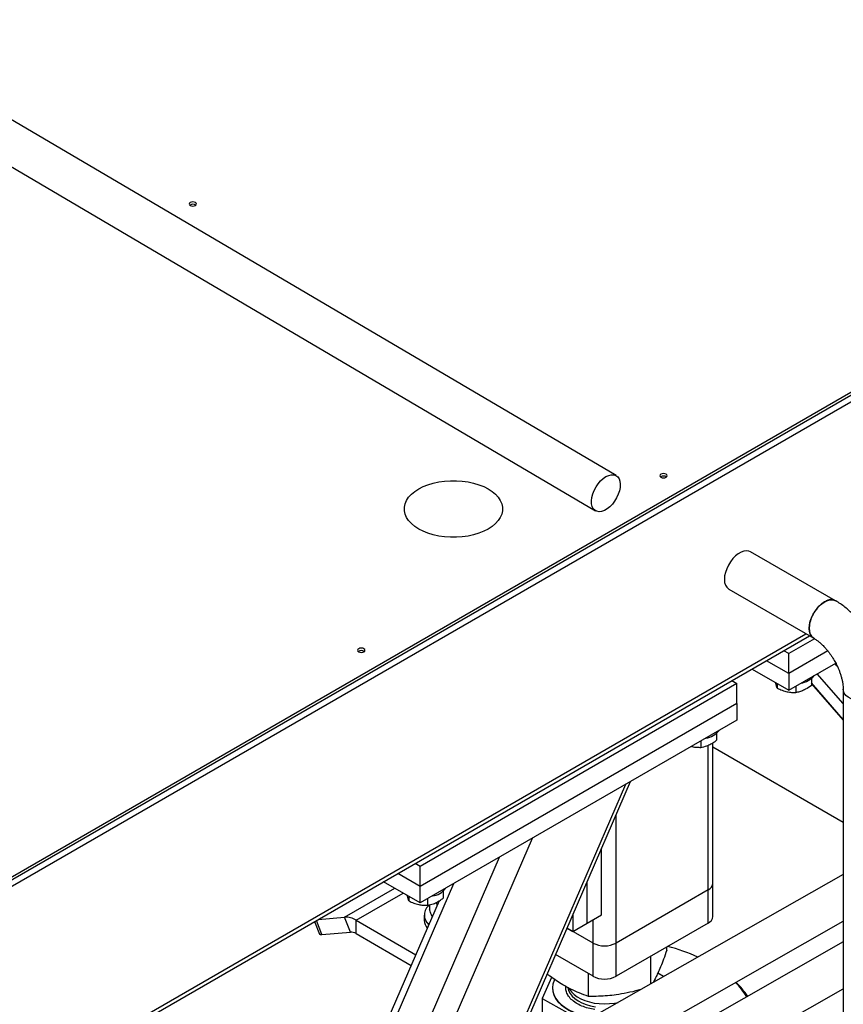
# Model space of a CAD drawing. Header units: millimetres. Extents: x 0 to 841, y 0 to 594.
# Tile 155 of 256: x 730 to 746, y 201 to 221. Entities that reach past the tile are written whole.
import ezdxf

# ---------------------------------------------------------------- set-up
doc = ezdxf.new("R2010")
doc.units = ezdxf.units.MM
doc.layers.add('TRAIT-FORT', color=4, linetype='Continuous', lineweight=25)

msp = doc.modelspace()

# ---------------------------------------------------------------- linework, layer by layer
at = {"layer": 'TRAIT-FORT', "color": 4, "linetype": 'Continuous', "lineweight": 25}
for p, q in [((741.979, 211.619), (708.867, 231.107)), ((708.461, 230.417), (741.574, 210.929)), ((750.783, 215.672), (728.174, 202.62)), ((728.174, 202.571), (750.826, 215.648)), ((728.174, 202.441), (750.939, 215.583)), ((746.287, 209.162), (744.62, 210.124)), ((744.194, 209.387), (745.861, 208.424)), ((728.174, 198.39), (745.708, 208.513)), ((728.174, 198.309), (745.778, 208.472)), ((745.877, 208.414), (745.371, 208.122)), ((745.371, 208.122), (745.271, 208.179)), ((746.139, 208.174), (745.371, 207.73)), ((745.371, 207.73), (744.932, 207.983)), ((745.371, 207.73), (745.371, 208.122)), ((744.649, 207.82), (745.371, 207.403)), ((745.371, 207.403), (746.294, 207.936)), ((746.325, 207.875), (746.279, 207.928)), ((744.253, 207.592), (744.353, 207.534)), ((745.371, 207.73), (745.371, 207.403)), ((745.819, 207.636), (745.819, 207.498)), ((746.44, 207.14), (745.932, 207.727)), ((744.353, 207.534), (738.13, 203.942)), ((744.353, 207.142), (744.353, 207.534)), ((745.146, 207.533), (745.146, 207.444)), ((745.51, 207.484), (745.51, 207.359)), ((746.44, 206.83), (745.819, 207.546)), ((745.819, 207.529), (746.44, 206.812)), ((746.44, 207.421), (746.44, 200.153)), ((744.353, 207.142), (738.13, 203.55)), ((744.353, 207.142), (744.353, 206.816)), ((744.353, 206.816), (738.13, 203.223)), ((743.953, 206.558), (743.953, 206.42)), ((743.643, 206.406), (743.643, 206.281)), ((743.787, 203.481), (743.787, 206.323)), ((743.881, 203.612), (743.881, 206.372)), ((746.44, 204.807), (743.881, 206.285)), ((738.241, 196.48), (742.171, 205.557)), ((738.294, 196.449), (742.259, 205.607)), ((741.977, 202.436), (741.977, 204.954)), ((737.14, 197.115), (740.336, 204.497)), ((741.694, 202.991), (741.694, 204.301)), ((736.75, 197.34), (739.687, 204.122)), ((738.13, 203.942), (738.031, 203.999)), ((738.13, 203.55), (738.13, 203.942)), ((738.13, 203.55), (737.691, 203.803)), ((746.44, 203.784), (739.848, 200.039)), ((736.213, 197.651), (738.791, 203.605)), ((736.642, 202.944), (737.628, 203.513)), ((738.13, 203.223), (737.408, 203.64)), ((738.13, 203.223), (738.13, 203.55)), ((741.411, 202.828), (741.411, 203.648)), ((743.881, 202.958), (743.881, 203.612)), ((736.868, 202.884), (737.793, 203.418)), ((737.905, 203.353), (737.905, 203.264)), ((738.584, 203.461), (738.579, 203.449)), ((738.579, 203.456), (738.579, 203.318)), ((743.787, 203.481), (741.977, 202.436)), ((743.787, 202.828), (743.787, 203.481)), ((738.499, 203.265), (736.097, 197.717)), ((738.269, 203.304), (738.269, 203.179)), ((738.313, 203.19), (738.313, 203.086)), ((738.443, 203.234), (738.456, 203.201)), ((738.456, 203.201), (738.471, 203.2)), ((738.456, 203.201), (738.456, 203.166)), ((736.123, 202.898), (736.642, 202.944)), ((736.755, 202.653), (736.642, 202.944)), ((738.208, 202.982), (738.208, 202.884)), ((741.128, 202.995), (741.128, 202.665)), ((741.411, 202.828), (741.694, 202.991)), ((736.054, 202.859), (736.15, 202.612)), ((736.195, 202.603), (736.088, 202.878)), ((736.868, 202.884), (738.041, 202.207)), ((736.868, 202.622), (736.868, 202.884)), ((739.32, 198.818), (746.44, 202.864)), ((741.128, 202.665), (741.411, 202.828)), ((741.524, 202.436), (741.524, 202.893)), ((743.787, 202.828), (741.977, 201.783)), ((736.195, 202.603), (736.755, 202.653)), ((736.868, 202.622), (737.95, 201.998)), ((741.524, 202.436), (741.014, 202.731)), ((741.014, 202.731), (741.128, 202.665)), ((746.44, 202.457), (739.083, 198.273)), ((741.524, 201.783), (741.524, 202.436)), ((741.977, 201.783), (741.977, 202.436)), ((742.973, 202.296), (742.973, 202.358)), ((741.524, 201.783), (740.787, 202.208)), ((742.659, 201.636), (742.659, 202.177)), ((741.436, 201.387), (741.436, 201.833)), ((742.912, 201.78), (742.798, 201.844)), ((740.71, 201.762), (740.528, 201.349)), ((740.769, 201.719), (740.76, 201.7)), ((742.747, 201.686), (742.737, 201.709)), ((738.555, 197.051), (746.44, 201.537)), ((740.728, 201.554), (740.728, 201.547)), ((742.415, 201.497), (742.425, 201.512)), ((740.528, 201.349), (741.344, 200.889)), ((740.528, 201.349), (740.528, 200.701))]:
    msp.add_line(p, q, dxfattribs=at)
at = {"layer": 'TRAIT-FORT', "color": 4, "linetype": 'Continuous', "lineweight": 25, "flags": 128}
for points in [[(733.61, 216.927), (733.634, 216.918), (733.661, 216.915), (733.689, 216.918), (733.712, 216.927), (733.728, 216.94), (733.733, 216.956), (733.728, 216.972), (733.712, 216.986), (733.689, 216.995), (733.661, 216.998), (733.634, 216.995), (733.61, 216.986), (733.595, 216.972), (733.589, 216.956), (733.595, 216.94), (733.61, 216.927)], [(741.779, 211.599), (741.833, 211.624), (741.884, 211.636), (741.932, 211.636), (741.974, 211.622), (742.009, 211.596), (742.035, 211.558), (742.052, 211.509), (742.059, 211.453), (742.056, 211.389), (742.043, 211.322), (742.02, 211.253), (741.988, 211.185), (741.949, 211.12), (741.904, 211.06), (741.854, 211.008), (741.801, 210.966), (741.747, 210.935), (741.694, 210.916), (741.645, 210.91), (741.6, 210.918), (741.561, 210.938), (741.53, 210.97), (741.508, 211.013), (741.496, 211.066), (741.494, 211.126), (741.502, 211.192), (741.521, 211.26), (741.548, 211.33), (741.583, 211.397), (741.626, 211.459), (741.674, 211.515), (741.726, 211.562), (741.779, 211.599)], [(742.859, 211.588), (742.882, 211.579), (742.91, 211.576), (742.938, 211.579), (742.961, 211.588), (742.977, 211.601), (742.982, 211.617), (742.977, 211.633), (742.961, 211.646), (742.938, 211.655), (742.91, 211.659), (742.882, 211.655), (742.859, 211.646), (742.844, 211.633), (742.838, 211.617), (742.844, 211.601), (742.859, 211.588)], [(738.098, 210.57), (738.021, 210.62), (737.954, 210.676), (737.9, 210.735), (737.859, 210.798), (737.831, 210.864), (737.817, 210.93), (737.817, 210.998), (737.831, 211.064), (737.859, 211.13), (737.9, 211.193), (737.954, 211.252), (738.021, 211.308), (738.098, 211.358), (738.185, 211.403), (738.281, 211.441), (738.384, 211.472), (738.493, 211.496), (738.606, 211.512), (738.722, 211.52), (738.839, 211.52), (738.955, 211.512), (739.068, 211.496), (739.177, 211.472), (739.28, 211.441), (739.376, 211.403), (739.463, 211.358), (739.54, 211.308), (739.607, 211.252), (739.661, 211.193), (739.702, 211.13), (739.73, 211.064), (739.744, 210.998), (739.744, 210.93), (739.73, 210.864), (739.702, 210.798), (739.661, 210.735), (739.607, 210.676), (739.54, 210.62), (739.463, 210.57), (739.376, 210.525), (739.28, 210.487), (739.177, 210.456), (739.068, 210.432), (738.955, 210.416), (738.839, 210.408), (738.722, 210.408), (738.606, 210.416), (738.493, 210.432), (738.384, 210.456), (738.281, 210.487), (738.185, 210.525), (738.098, 210.57)], [(744.62, 210.124), (744.589, 210.138), (744.541, 210.144), (744.489, 210.138), (744.435, 210.118), (744.379, 210.086), (744.325, 210.042), (744.273, 209.989), (744.225, 209.928), (744.184, 209.861), (744.151, 209.791), (744.126, 209.719), (744.111, 209.648), (744.106, 209.582), (744.111, 209.521), (744.126, 209.468), (744.151, 209.425), (744.184, 209.393), (744.194, 209.387)], [(745.879, 208.415), (745.852, 208.43), (745.818, 208.462), (745.793, 208.505), (745.778, 208.558), (745.773, 208.619), (745.778, 208.686), (745.793, 208.757), (745.818, 208.828), (745.852, 208.899), (745.893, 208.966), (745.94, 209.027), (745.992, 209.08), (746.046, 209.123), (746.102, 209.155), (746.157, 209.175), (746.208, 209.182), (746.256, 209.175), (746.287, 209.162)], [(736.919, 208.159), (736.943, 208.15), (736.97, 208.147), (736.998, 208.15), (737.021, 208.159), (737.037, 208.172), (737.042, 208.188), (737.037, 208.204), (737.021, 208.218), (736.998, 208.227), (736.97, 208.23), (736.943, 208.227), (736.919, 208.218), (736.904, 208.204), (736.898, 208.188), (736.904, 208.172), (736.919, 208.159)], [(747.292, 207.421), (747.292, 207.41), (747.281, 207.365), (747.256, 207.322), (747.218, 207.282), (747.167, 207.247), (747.107, 207.218), (747.038, 207.196), (746.964, 207.182), (746.886, 207.176), (746.807, 207.178), (746.731, 207.188), (746.659, 207.206), (746.594, 207.232), (746.538, 207.264), (746.494, 207.302), (746.462, 207.343), (746.444, 207.387), (746.44, 207.421)], [(736.15, 202.612), (736.151, 202.61), (736.159, 202.605), (736.174, 202.602), (736.195, 202.603)], [(740.76, 201.7), (740.737, 201.631), (740.728, 201.561), (740.734, 201.491), (740.754, 201.422), (740.788, 201.355), (740.835, 201.291), (740.895, 201.23), (740.968, 201.174), (741.051, 201.123), (741.144, 201.079), (741.246, 201.041), (741.354, 201.01), (741.469, 200.987), (741.506, 200.981)], [(740.728, 201.547), (740.734, 201.485), (740.754, 201.416), (740.788, 201.349), (740.835, 201.284), (740.895, 201.224), (740.968, 201.168), (741.051, 201.117), (741.144, 201.072), (741.246, 201.034), (741.354, 201.003), (741.469, 200.98), (741.497, 200.976)], [(741.031, 201.569), (741.032, 201.56), (741.045, 201.502), (741.072, 201.446), (741.113, 201.393), (741.166, 201.344), (741.23, 201.299), (741.304, 201.26), (741.387, 201.228), (741.477, 201.202), (741.572, 201.184)], [(741.057, 201.545), (741.064, 201.531), (741.102, 201.477), (741.151, 201.427), (741.213, 201.381), (741.285, 201.34), (741.366, 201.306), (741.454, 201.278), (741.548, 201.258), (741.646, 201.246), (741.747, 201.242), (741.847, 201.245), (741.945, 201.257), (742.017, 201.271)]]:
    msp.add_lwpolyline(points, dxfattribs=at)
at = {"layer": 'TRAIT-FORT', "color": 4, "linetype": 'Continuous', "lineweight": 25}
for centre, radius, start, end in [((733.661, 216.849), 0.101, 54.8009, 125.1991), ((742.91, 211.51), 0.101, 54.8009, 125.1991), ((736.97, 208.081), 0.101, 54.8009, 125.1991), ((745.544, 207.952), 0.416, 278.9103, 321.0843), ((743.687, 206.859), 0.399, 277.9905, 322.0041), ((738.313, 203.756), 0.399, 277.9905, 322.0041), ((743.72, 203.627), 0.161, 294.3747, 354.3052), ((738.46, 202.983), 0.25, 126.2253, 228.7753), ((736.658, 202.552), 0.393, 57.6507, 92.3578), ((743.72, 202.974), 0.161, 294.3747, 354.3052), ((738.461, 202.891), 0.253, 181.715, 219.962), ((736.763, 202.457), 0.196, 57.6507, 92.3578), ((741.75, 202.873), 0.492, 242.6097, 297.3903), ((742.021, 198.69), 3.806, 65.7763, 75.2005), ((741.75, 202.219), 0.492, 242.6097, 297.3903), ((743.227, 200.573), 1.547, 31.4615, 44.7806), ((743.22, 200.515), 1.602, 33.0774, 45.9872)]:
    msp.add_arc(centre, radius, start, end, dxfattribs=at)
for points, knots in [([(746.074, 209.141), (746.04, 209.117), (745.973, 209.071), (745.882, 208.959), (745.814, 208.831), (745.775, 208.698), (745.77, 208.576), (745.797, 208.477), (745.84, 208.441), (745.862, 208.424)], [0, 0, 0, 0, 0.1430001, 0.2860002, 0.4290003, 0.5720004, 0.7150004, 0.8580005, 1, 1, 1, 1]), ([(746.285, 209.157), (746.269, 209.167), (746.228, 209.19), (746.152, 209.18), (746.096, 209.152), (746.074, 209.141)], [0, 0, 0, 0, 0.28882, 0.717811, 1, 1, 1, 1]), ([(747.003, 208.415), (746.979, 208.455), (746.945, 208.512), (746.89, 208.593), (746.841, 208.66), (746.78, 208.738), (746.712, 208.816), (746.638, 208.892), (746.559, 208.966), (746.475, 209.037), (746.386, 209.101), (746.323, 209.143), (746.289, 209.161), (746.287, 209.162)], [0, 0, 0, 0, 0.129003, 0.181969, 0.269675, 0.360596, 0.458018, 0.559567, 0.664353, 0.771687, 0.881083, 0.992147, 1, 1, 1, 1]), ([(745.862, 208.423), (745.871, 208.418), (745.896, 208.404), (745.941, 208.372), (745.993, 208.329), (746.045, 208.28), (746.096, 208.226), (746.141, 208.172), (746.179, 208.122), (746.215, 208.071), (746.243, 208.027), (746.26, 207.998), (746.265, 207.989)], [0, 0, 0, 0, 0.076523, 0.197829, 0.320113, 0.442487, 0.562923, 0.675777, 0.769668, 0.850806, 0.952685, 1, 1, 1, 1]), ([(746.265, 207.989), (746.281, 207.961), (746.303, 207.921), (746.332, 207.861), (746.354, 207.809), (746.377, 207.748), (746.398, 207.686), (746.415, 207.622), (746.428, 207.56), (746.436, 207.502), (746.44, 207.455), (746.44, 207.43), (746.44, 207.422)], [0, 0, 0, 0, 0.142233, 0.200622, 0.296876, 0.395986, 0.501139, 0.609329, 0.719201, 0.829694, 0.940116, 1, 1, 1, 1]), ([(745.146, 207.444), (745.141, 207.456), (745.132, 207.482), (745.121, 207.52), (745.115, 207.547), (745.114, 207.551)], [0, 0, 0, 0, 0.455303, 0.920479, 1, 1, 1, 1]), ([(745.146, 207.444), (745.177, 207.429), (745.241, 207.4), (745.336, 207.372), (745.426, 207.359), (745.482, 207.359), (745.51, 207.359)], [0, 0, 0, 0, 0.2646049, 0.5349477, 0.7653431, 1, 1, 1, 1]), ([(745.819, 207.498), (745.78, 207.47), (745.715, 207.425), (745.62, 207.384), (745.557, 207.366), (745.52, 207.36), (745.51, 207.359)], [0, 0, 0, 0, 0.385549, 0.637642, 0.896546, 1, 1, 1, 1]), ([(743.643, 206.281), (743.682, 206.289), (743.747, 206.302), (743.842, 206.346), (743.906, 206.386), (743.942, 206.413), (743.953, 206.42)], [0, 0, 0, 0, 0.3855495, 0.6376419, 0.8965462, 1, 1, 1, 1]), ([(743.46, 206.3), (743.464, 206.299), (743.497, 206.289), (743.56, 206.282), (743.615, 206.281), (743.643, 206.281)], [0, 0, 0, 0, 0.077221, 0.534383, 1, 1, 1, 1]), ([(737.905, 203.264), (737.9, 203.276), (737.891, 203.302), (737.88, 203.34), (737.874, 203.367), (737.874, 203.371)], [0, 0, 0, 0, 0.455303, 0.920479, 1, 1, 1, 1]), ([(738.269, 203.179), (738.308, 203.186), (738.373, 203.199), (738.468, 203.243), (738.532, 203.283), (738.568, 203.31), (738.579, 203.318)], [0, 0, 0, 0, 0.3855495, 0.6376419, 0.8965462, 1, 1, 1, 1]), ([(737.905, 203.264), (737.937, 203.249), (738, 203.22), (738.095, 203.192), (738.185, 203.179), (738.241, 203.179), (738.269, 203.179)], [0, 0, 0, 0, 0.264605, 0.534948, 0.765343, 1, 1, 1, 1]), ([(738.365, 202.955), (738.359, 202.967), (738.342, 203.007), (738.325, 203.054), (738.313, 203.086)], [0, 0, 0, 0, 0.312018, 1, 1, 1, 1]), ([(742.973, 202.296), (742.952, 202.235), (742.913, 202.121), (742.854, 201.971), (742.802, 201.851), (742.754, 201.752), (742.723, 201.692), (742.707, 201.665), (742.705, 201.662)], [0, 0, 0, 0, 0.236941, 0.448745, 0.651149, 0.812586, 0.983668, 1, 1, 1, 1]), ([(741.436, 201.387), (741.376, 201.408), (741.261, 201.449), (741.092, 201.526), (740.942, 201.608), (740.803, 201.696), (740.7, 201.767), (740.639, 201.814), (740.622, 201.827)], [0, 0, 0, 0, 0.22577, 0.427589, 0.620451, 0.774277, 0.937293, 1, 1, 1, 1]), ([(741.563, 201.129), (741.518, 201.137), (741.427, 201.153), (741.3, 201.197), (741.186, 201.256), (741.092, 201.328), (741.037, 201.397), (741.009, 201.454), (740.99, 201.511), (740.991, 201.554), (740.992, 201.583)], [0, 0, 0, 0, 0.131935, 0.271773, 0.417425, 0.566167, 0.714909, 0.787819, 0.860748, 1, 1, 1, 1]), ([(742.462, 201.525), (742.446, 201.52), (742.357, 201.492), (742.196, 201.455), (741.994, 201.419), (741.807, 201.398), (741.625, 201.387), (741.502, 201.387), (741.436, 201.387)], [0, 0, 0, 0, 0.047395, 0.263041, 0.469116, 0.633481, 0.807665, 1, 1, 1, 1])]:
    msp.add_open_spline(points, degree=3, knots=knots, dxfattribs=at)

doc.saveas('drawing.dxf')
